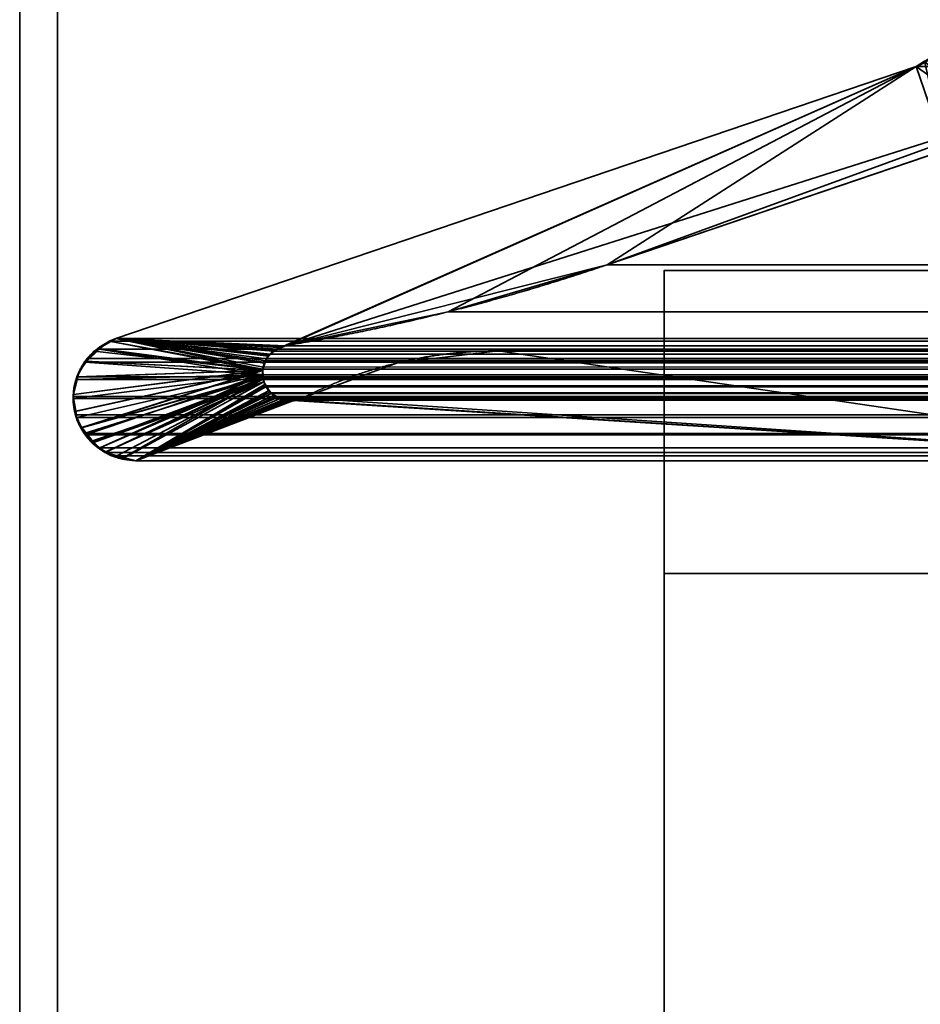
# Model space of a CAD drawing. Header units: millimetres. Extents: x -490 to 6690, y -115 to 132.
# Tile 82 of 256: x -313.25 to -307.31, y -4.84 to 1.65. Entities that reach past the tile are written whole.
import ezdxf

# ---------------------------------------------------------------- set-up
doc = ezdxf.new("R2010")
doc.units = ezdxf.units.MM
doc.layers.add('151', color=7, linetype='Continuous', true_color=0xffffff)

# ---------------------------------------------------------------- blocks, each defined once
blk = doc.blocks.new('UG_SURFACE_001')
at = {"layer": '151', "color": 252, "linetype": 'Continuous', "lineweight": 35}
for points in [[(490, -6.2, 2201.9999), (490, 113.2, 2201.9999), (-490, 113.2, 2201.9999), (-490, -6.2, 2201.9999)], [(-340, -6.2, 2052), (-340, 113.2, 2052), (340, 113.2, 2052), (340, -6.2, 2052)]]:
    blk.add_3dface(points, dxfattribs=at)
blk = doc.blocks.new('UG_SURFACE_022')
at = {"layer": '151', "color": 252, "linetype": 'Continuous', "lineweight": 35}
for points in [[(-309, -26, 2017), (309, -26, 2017), (309, 0, 2017), (-309, 0, 2017)], [(-309, -2), (-309, 0, 2), (309, 0, 2), (309, -2)], [(-309, 0, 2), (-309, 0, 2017), (309, 0, 2017), (309, 0, 2)], [(-309, 0, 2017), (-309, -9, 1140.4999), (-309, -14.6043, 1140.5953), (-309, -20.1, 1142)], [(-309, 0, 2), (-309, -14, 1035), (-309, -14, 1065.0001), (-309, -9, 1116.5)], [(-309, -9, 1116.5), (-309, -9, 1140.4999), (-309, 0, 2017), (-309, 0, 2)], [(-309, -20.1, 1142), (-309, -21.5, 1142), (-309, -26, 2017), (-309, 0, 2017)], [(-309, -21, 1035), (-309, 0, 2), (-309, -26)], [(-309, 0, 2), (-309, -21, 1035), (-309, -14, 1035)], [(-309, 0, 2), (-309, -2), (-309, -26)], [(-309, -26), (-309, -2), (309, -2), (309, -26)]]:
    blk.add_3dface(points, dxfattribs=at)
blk = doc.blocks.new('UG_SURFACE_041')
at = {"layer": '151', "color": 7, "linetype": 'Continuous', "lineweight": 35}
for points in [[(-313.25, -22, -8), (-313.25, 16, -8), (-313, 16, -8), (-313, -22, -8)], [(-313, -22, 2020), (-313, 16, 2020), (-313.25, 16, 2020.2501), (-313.25, -22, 2020.2501)], [(-313, 16, 2020), (-313, -22, 2020), (-313, -22, -8), (-313, 16, -8)]]:
    blk.add_3dface(points, dxfattribs=at)
blk = doc.blocks.new('UG_SURFACE_045')
at = {"layer": '151', "color": 14, "linetype": 'Continuous', "lineweight": 35}
for points in [[(317.3, -10, 2024.3001), (317.3, 19, 2024.3001), (-317.3, 19, 2024.3001), (-317.3, -10, 2024.3001)], [(313.25, 16.25, 2020.2501), (313.25, -22, 2020.2501), (-313.25, -22, 2020.2501), (-313.25, 16.25, 2020.2501)]]:
    blk.add_3dface(points, dxfattribs=at)
blk = doc.blocks.new('UG_SURFACE_046')
at = {"layer": '151', "color": 7, "linetype": 'Continuous', "lineweight": 35}
for points in [[(-313.25, 16, 2020.2501), (-313.25, -22, 2020.2501), (313.25, -22, 2020.2501), (313.25, 16, 2020.2501)], [(-313.25, -22, 2020.2501), (-313.25, 16, 2020.2501), (-313, 16, 2020), (-313, -22, 2020)], [(313, 16, 2020), (313, -22, 2020), (-313, -22, 2020), (-313, 16, 2020)]]:
    blk.add_3dface(points, dxfattribs=at)
blk = doc.blocks.new('UG_SURFACE_053')
at = {"layer": '151', "color": 46, "linetype": 'Continuous', "lineweight": 35}
for points in [[(-307.3378, 1.3457, -8), (-307.3378, 1.3457, 2014.3378), (-307.2832, 1.3795, 2014.2832)], [(-307.2832, 1.3795, 2014.2832), (-307.2843, 1.3777, -8), (-307.3378, 1.3457, -8)], [(-307.2832, 1.3795, 2014.2832), (-307.3378, 1.3457, 2014.3378), (-307.1501, 0.794, 2014.1501)], [(-306.8314, 0.9846, -8), (-307.3378, 1.3457, -8), (-307.2843, 1.3777, -8)], [(-307.3378, 1.3457, -8), (-312.6169, -0.45, -8), (-312.6169, -0.45, 2019.6168), (-307.3378, 1.3457, 2014.3378)], [(-312.6169, -0.45, -8), (-307.3378, 1.3457, -8), (-311.5695, -0.5259, -8)], [(-307.3378, 1.3457, 2014.3378), (-312.6169, -0.45, 2019.6168), (-311.4966, -0.4967, 2018.4968), (-310.4251, -0.273, 2017.4251)], [(-311.5177, -0.5051, -8), (-311.5695, -0.5259, -8), (-307.3378, 1.3457, -8)], [(-307.3378, 1.3457, -8), (-311.4966, -0.4967, -8), (-311.5177, -0.5051, -8)], [(-307.3378, 1.3457, -8), (-306.8314, 0.9846, -8), (-311.4966, -0.4967, -8)], [(-310.4251, -0.273, 2017.4251), (-309.3752, 0.0371, 2016.3753), (-307.3378, 1.3457, 2014.3378)], [(-309.3752, 0.0371, 2016.3753), (-307.1501, 0.794, 2014.1501), (-307.3378, 1.3457, 2014.3378)], [(-309.3752, 0.0371, -8), (-311.4966, -0.4967, -8), (-306.8314, 0.9846, -8), (-306.9144, 0.935, -8)], [(-306.9144, 0.935, -8), (-307.1501, 0.794, -8), (-309.3752, 0.0371, -8)], [(-309.3752, 0.0371, -8), (-307.1501, 0.794, -8), (-307.1501, 0.794, 2014.1501), (-309.3752, 0.0371, 2016.3753)], [(-311.4966, -0.4967, -8), (-309.3752, 0.0371, -8), (-309.3752, 0.0371, 2016.3753)], [(-309.3752, 0.0371, 2016.3753), (-310.4251, -0.273, 2017.4251), (-311.4966, -0.4967, -8)], [(-310.4251, -0.273, 2017.4251), (-311.4966, -0.4967, 2018.4968), (-311.4966, -0.4967, -8)], [(-312.7276, -0.5147, -8), (-312.6591, -0.467, 2019.659), (-312.6169, -0.45, 2019.6168)], [(-312.6169, -0.45, 2019.6168), (-312.6169, -0.45, -8), (-312.7276, -0.5147, -8)], [(-312.7276, -0.5147, -8), (-312.6169, -0.45, -8), (-311.6474, -0.6529, -8), (-311.6488, -0.6572, -8)], [(-312.6169, -0.45, 2019.6168), (-312.6591, -0.467, 2019.659), (-311.6492, -0.6609, 2018.6491), (-311.6474, -0.653, 2018.6474)], [(-312.6169, -0.45, -8), (-311.5695, -0.5259, -8), (-311.5697, -0.526, -8)], [(-311.5697, -0.526, -8), (-311.6075, -0.5659, -8), (-312.6169, -0.45, -8)], [(-311.6075, -0.5659, -8), (-311.6236, -0.5829, -8), (-312.6169, -0.45, -8)], [(-312.6169, -0.45, -8), (-311.6236, -0.5829, -8), (-311.6316, -0.6066, -8)], [(-311.6316, -0.6066, -8), (-311.6474, -0.6529, -8), (-312.6169, -0.45, -8)], [(-312.6169, -0.45, 2019.6168), (-311.5389, -0.5091, 2018.539), (-311.5188, -0.5032, 2018.5187)], [(-311.5188, -0.5032, 2018.5187), (-311.4966, -0.4967, 2018.4968), (-312.6169, -0.45, 2019.6168)], [(-312.6169, -0.45, 2019.6168), (-311.6063, -0.5588, 2018.6062), (-311.568, -0.5306, 2018.568)], [(-311.568, -0.5306, 2018.568), (-311.5389, -0.5091, 2018.539), (-312.6169, -0.45, 2019.6168)], [(-312.6169, -0.45, 2019.6168), (-311.6373, -0.6107, 2018.6374), (-311.6346, -0.6061, 2018.6346), (-311.6095, -0.5642, 2018.6095)], [(-311.6474, -0.653, 2018.6474), (-311.6373, -0.6107, 2018.6374), (-312.6169, -0.45, 2019.6168)], [(-311.6095, -0.5642, 2018.6095), (-311.6063, -0.5588, 2018.6062), (-312.6169, -0.45, 2019.6168)], [(-312.7266, -0.5196, 2019.7265), (-312.7276, -0.5147, -8), (-312.7595, -0.5334, -8)], [(-311.6488, -0.6572, -8), (-312.7595, -0.5334, -8), (-312.7276, -0.5147, -8)], [(-312.7276, -0.5147, -8), (-312.7266, -0.5196, 2019.7265), (-312.6591, -0.467, 2019.659)], [(-311.6492, -0.6609, 2018.6491), (-312.6591, -0.467, 2019.659), (-312.7266, -0.5196, 2019.7265)], [(-311.5697, -0.526, -8), (-311.5695, -0.5259, -8), (-311.5188, -0.5032, 2018.5187)], [(-311.5188, -0.5032, 2018.5187), (-311.5389, -0.5091, 2018.539), (-311.5697, -0.526, -8)], [(-311.5389, -0.5091, 2018.539), (-311.568, -0.5306, 2018.568), (-311.5697, -0.526, -8)], [(-311.5695, -0.5259, -8), (-311.5177, -0.5051, -8), (-311.5188, -0.5032, 2018.5187)], [(-311.4966, -0.4967, 2018.4968), (-311.5188, -0.5032, 2018.5187), (-311.5177, -0.5051, -8)], [(-311.5177, -0.5051, -8), (-311.4966, -0.4967, -8), (-311.4966, -0.4967, 2018.4968)], [(-311.6492, -0.6609, 2018.6491), (-312.7266, -0.5196, 2019.7265), (-312.8041, -0.58, 2019.8042), (-312.8142, -0.5979, 2019.8143)], [(-312.8096, -0.6006, -8), (-312.8142, -0.5979, 2019.8143), (-312.8041, -0.58, 2019.8042)], [(-312.8096, -0.6006, -8), (-312.8041, -0.58, 2019.8042), (-312.7266, -0.5196, 2019.7265)], [(-312.7266, -0.5196, 2019.7265), (-312.7595, -0.5334, -8), (-312.8096, -0.6006, -8)], [(-312.8096, -0.6006, -8), (-312.7595, -0.5334, -8), (-311.6488, -0.6572, -8)], [(-311.6095, -0.5642, 2018.6095), (-311.6346, -0.6061, 2018.6346), (-311.6316, -0.6066, -8)], [(-311.6316, -0.6066, -8), (-311.6236, -0.5829, -8), (-311.6095, -0.5642, 2018.6095)], [(-311.6236, -0.5829, -8), (-311.6075, -0.5659, -8), (-311.6095, -0.5642, 2018.6095)], [(-311.6063, -0.5588, 2018.6062), (-311.6095, -0.5642, 2018.6095), (-311.6075, -0.5659, -8)], [(-311.6075, -0.5659, -8), (-311.5697, -0.526, -8), (-311.568, -0.5306, 2018.568)], [(-311.568, -0.5306, 2018.568), (-311.6063, -0.5588, 2018.6062), (-311.6075, -0.5659, -8)], [(-305.1716, -1.2556, -8), (-311.3828, -0.841, -8), (-310.7576, -0.6093, -8), (-310.0955, -0.5306, -8)], [(-310.0955, -0.5306, 2017.0956), (-310.7576, -0.6093, 2017.7577), (-311.3828, -0.841, 2018.3828), (-305.1716, -1.2556, 2012.1715)], [(-310.7576, -0.6093, 2017.7577), (-310.0955, -0.5306, 2017.0956), (-310.0955, -0.5306, -8), (-310.7576, -0.6093, -8)], [(-310.0955, -0.5306, -8), (-305.1716, -0.5306, -8), (-305.1716, -1.2556, -8)], [(-305.1716, -1.2556, 2012.1715), (-305.1716, -0.5306, 2012.1715), (-310.0955, -0.5306, 2017.0956)], [(-310.0955, -0.5306, 2017.0956), (-305.1716, -0.5306, 2012.1715), (-305.1716, -0.5306, -8), (-310.0955, -0.5306, -8)], [(-312.8142, -0.5979, 2019.8143), (-312.873, -0.7016, 2019.8729), (-312.8731, -0.7021, 2019.8731), (-311.6492, -0.6609, 2018.6491)], [(-312.8582, -0.6659, -8), (-312.873, -0.7016, 2019.8729), (-312.8142, -0.5979, 2019.8143)], [(-311.6488, -0.6572, -8), (-312.8673, -0.7035, -8), (-312.8582, -0.6659, -8), (-312.8096, -0.6006, -8)], [(-312.8142, -0.5979, 2019.8143), (-312.8096, -0.6006, -8), (-312.8582, -0.6659, -8)], [(-311.6474, -0.6529, -8), (-311.6316, -0.6066, -8), (-311.6346, -0.6061, 2018.6346)], [(-311.6346, -0.6061, 2018.6346), (-311.6373, -0.6107, 2018.6374), (-311.6474, -0.6529, -8)], [(-311.6373, -0.6107, 2018.6374), (-311.6474, -0.653, 2018.6474), (-311.6474, -0.6529, -8)], [(-310.7576, -0.6093, -8), (-311.3828, -0.841, -8), (-311.3828, -0.841, 2018.3828), (-310.7576, -0.6093, 2017.7577)], [(-311.6492, -0.6609, 2018.6491), (-312.8949, -0.8179, 2019.8948), (-312.8973, -0.8307, 2019.8972), (-312.8851, -0.9297, 2019.8851)], [(-311.6488, -0.6572, -8), (-312.8802, -0.9291, -8), (-312.8971, -0.8265, -8), (-312.895, -0.8177, -8)], [(-311.6488, -0.6572, -8), (-312.895, -0.8177, -8), (-312.8673, -0.7035, -8)], [(-312.895, -0.8177, -8), (-312.8949, -0.8179, 2019.8948), (-312.8731, -0.7021, 2019.8731)], [(-312.8731, -0.7021, 2019.8731), (-312.8673, -0.7035, -8), (-312.895, -0.8177, -8)], [(-312.8731, -0.7021, 2019.8731), (-312.8949, -0.8179, 2019.8948), (-311.6492, -0.6609, 2018.6491)], [(-312.8851, -0.9297, 2019.8851), (-312.8822, -0.9531, 2019.8822), (-312.8428, -1.0375, 2019.8429), (-311.6492, -0.6609, 2018.6491)], [(-311.6488, -0.6572, -8), (-312.8401, -1.0369, -8), (-312.8702, -0.9895, -8), (-312.8802, -0.9291, -8)], [(-312.8673, -0.7035, -8), (-312.8731, -0.7021, 2019.8731), (-312.873, -0.7016, 2019.8729)], [(-312.873, -0.7016, 2019.8729), (-312.8582, -0.6659, -8), (-312.8673, -0.7035, -8)], [(-311.647, -0.703, 2018.647), (-311.6492, -0.6609, 2018.6491), (-312.8428, -1.0375, 2019.8429)], [(-311.647, -0.703, 2018.647), (-312.8428, -1.0375, 2019.8429), (-312.8252, -1.0754, 2019.8252)], [(-312.8401, -1.0369, -8), (-311.6488, -0.6572, -8), (-311.6441, -0.7027, -8)], [(-311.6441, -0.7027, -8), (-311.6407, -0.7353, -8), (-312.7816, -1.1289, -8), (-312.8401, -1.0369, -8)], [(-312.8252, -1.0754, 2019.8252), (-312.766, -1.1298, 2019.7661), (-311.6464, -0.7137, 2018.6465), (-311.647, -0.703, 2018.647)], [(-311.6464, -0.7137, 2018.6465), (-312.766, -1.1298, 2019.7661), (-312.6881, -1.2015, 2019.6881), (-312.6872, -1.2018, 2019.6872)], [(-312.6872, -1.2018, 2019.6872), (-312.5656, -1.2339, 2019.5656), (-311.6464, -0.7137, 2018.6465)], [(-311.6325, -0.7516, 2018.6324), (-311.6464, -0.7137, 2018.6465), (-312.5656, -1.2339, 2019.5656), (-312.4836, -1.2556, 2019.4836)], [(-311.6474, -0.653, 2018.6474), (-311.6492, -0.6609, 2018.6491), (-311.6441, -0.7027, -8)], [(-311.6492, -0.6609, 2018.6491), (-311.647, -0.703, 2018.647), (-311.6441, -0.7027, -8)], [(-311.6488, -0.6572, -8), (-311.6474, -0.6529, -8), (-311.6474, -0.653, 2018.6474)], [(-311.6441, -0.7027, -8), (-311.6488, -0.6572, -8), (-311.6474, -0.653, 2018.6474)], [(-311.6407, -0.7353, -8), (-311.6441, -0.7027, -8), (-311.647, -0.703, 2018.647)], [(-311.6407, -0.7353, -8), (-311.647, -0.703, 2018.647), (-311.6464, -0.7137, 2018.6465)], [(-311.6407, -0.7353, -8), (-311.6464, -0.7137, 2018.6465), (-311.6325, -0.7516, 2018.6324)], [(-312.7691, -1.1375, -8), (-312.7816, -1.1289, -8), (-311.6407, -0.7353, -8)], [(-312.6834, -1.1965, -8), (-312.7691, -1.1375, -8), (-311.6407, -0.7353, -8)], [(-312.5657, -1.2389, -8), (-312.6455, -1.2226, -8), (-312.6834, -1.1965, -8), (-311.6407, -0.7353, -8)], [(-312.4836, -1.2556, -8), (-312.5657, -1.2389, -8), (-311.6407, -0.7353, -8), (-311.6314, -0.7511, -8)], [(-311.6314, -0.7511, -8), (-311.6052, -0.7953, -8), (-311.6007, -0.8028, -8), (-312.4836, -1.2556, -8)], [(-312.4836, -1.2556, 2019.4836), (-311.6269, -0.7668, 2018.6269), (-311.6325, -0.7516, 2018.6324)], [(-311.6045, -0.7923, 2018.6045), (-311.6269, -0.7668, 2018.6269), (-312.4836, -1.2556, 2019.4836)], [(-311.6325, -0.7516, 2018.6324), (-311.6314, -0.7511, -8), (-311.6407, -0.7353, -8)], [(-311.6314, -0.7511, -8), (-311.6325, -0.7516, 2018.6324), (-311.6269, -0.7668, 2018.6269)], [(-311.6314, -0.7511, -8), (-311.6269, -0.7668, 2018.6269), (-311.6045, -0.7923, 2018.6045)], [(-311.6045, -0.7923, 2018.6045), (-311.6052, -0.7953, -8), (-311.6314, -0.7511, -8)], [(-312.8971, -0.8265, -8), (-312.8973, -0.8307, 2019.8972), (-312.8949, -0.8179, 2019.8948)], [(-312.8851, -0.9297, 2019.8851), (-312.8973, -0.8307, 2019.8972), (-312.8971, -0.8265, -8)], [(-312.8949, -0.8179, 2019.8948), (-312.895, -0.8177, -8), (-312.8971, -0.8265, -8)], [(-312.8971, -0.8265, -8), (-312.8802, -0.9291, -8), (-312.8851, -0.9297, 2019.8851)], [(-312.4836, -1.2556, 2019.4836), (-311.5753, -0.8255, 2018.5752), (-311.6045, -0.7923, 2018.6045)], [(-312.4836, -1.2556, -8), (-311.6007, -0.8028, -8), (-311.5596, -0.8312, -8)], [(-311.5611, -0.8308, 2018.5611), (-311.5753, -0.8255, 2018.5752), (-312.4836, -1.2556, 2019.4836)], [(-312.4836, -1.2556, 2019.4836), (-311.5092, -0.8506, 2018.5091), (-311.5611, -0.8308, 2018.5611)], [(-311.5596, -0.8312, -8), (-311.5361, -0.8475, -8), (-312.4836, -1.2556, -8)], [(-312.4836, -1.2556, 2019.4836), (-305.1716, -1.2556, 2012.1715), (-311.3828, -0.841, 2018.3828), (-311.4462, -0.8532, 2018.4462)], [(-311.6007, -0.8028, -8), (-311.6052, -0.7953, -8), (-311.6045, -0.7923, 2018.6045)], [(-311.6007, -0.8028, -8), (-311.6045, -0.7923, 2018.6045), (-311.5753, -0.8255, 2018.5752)], [(-311.6007, -0.8028, -8), (-311.5753, -0.8255, 2018.5752), (-311.5611, -0.8308, 2018.5611)], [(-311.5611, -0.8308, 2018.5611), (-311.5596, -0.8312, -8), (-311.6007, -0.8028, -8)], [(-311.5596, -0.8312, -8), (-311.5611, -0.8308, 2018.5611), (-311.5092, -0.8506, 2018.5091)], [(-311.5092, -0.8506, 2018.5091), (-311.5361, -0.8475, -8), (-311.5596, -0.8312, -8)], [(-311.4462, -0.8577, -8), (-311.3828, -0.841, -8), (-305.1716, -1.2556, -8)], [(-311.4462, -0.8577, -8), (-311.4462, -0.8532, 2018.4462), (-311.3828, -0.841, 2018.3828)], [(-311.3828, -0.841, 2018.3828), (-311.3828, -0.841, -8), (-311.4462, -0.8577, -8)], [(-312.4836, -1.2556, -8), (-311.5361, -0.8475, -8), (-311.5095, -0.8521, -8)], [(-312.4836, -1.2556, 2019.4836), (-311.4835, -0.8604, 2018.4834), (-311.5092, -0.8506, 2018.5091)], [(-311.5095, -0.8521, -8), (-311.4587, -0.861, -8), (-312.4836, -1.2556, -8)], [(-311.4462, -0.8532, 2018.4462), (-311.4835, -0.8604, 2018.4834), (-312.4836, -1.2556, 2019.4836)], [(-305.1716, -1.2556, -8), (-312.4836, -1.2556, -8), (-311.4587, -0.861, -8), (-311.4462, -0.8577, -8)], [(-311.5092, -0.8506, 2018.5091), (-311.5095, -0.8521, -8), (-311.5361, -0.8475, -8)], [(-311.5095, -0.8521, -8), (-311.5092, -0.8506, 2018.5091), (-311.4835, -0.8604, 2018.4834)], [(-311.5095, -0.8521, -8), (-311.4835, -0.8604, 2018.4834), (-311.4462, -0.8532, 2018.4462)], [(-311.4462, -0.8532, 2018.4462), (-311.4587, -0.861, -8), (-311.5095, -0.8521, -8)], [(-311.4462, -0.8532, 2018.4462), (-311.4462, -0.8577, -8), (-311.4587, -0.861, -8)], [(-312.8822, -0.9531, 2019.8822), (-312.8851, -0.9297, 2019.8851), (-312.8802, -0.9291, -8)], [(-312.8802, -0.9291, -8), (-312.8702, -0.9895, -8), (-312.8822, -0.9531, 2019.8822)], [(-312.8428, -1.0375, 2019.8429), (-312.8822, -0.9531, 2019.8822), (-312.8702, -0.9895, -8)], [(-312.8702, -0.9895, -8), (-312.8401, -1.0369, -8), (-312.8428, -1.0375, 2019.8429)], [(-312.8252, -1.0754, 2019.8252), (-312.8428, -1.0375, 2019.8429), (-312.8401, -1.0369, -8)], [(-312.8401, -1.0369, -8), (-312.7816, -1.1289, -8), (-312.766, -1.1298, 2019.7661)], [(-312.766, -1.1298, 2019.7661), (-312.8252, -1.0754, 2019.8252), (-312.8401, -1.0369, -8)], [(-312.7816, -1.1289, -8), (-312.7691, -1.1375, -8), (-312.766, -1.1298, 2019.7661)], [(-312.6881, -1.2015, 2019.6881), (-312.766, -1.1298, 2019.7661), (-312.7691, -1.1375, -8)], [(-312.7691, -1.1375, -8), (-312.6834, -1.1965, -8), (-312.6872, -1.2018, 2019.6872)], [(-312.6872, -1.2018, 2019.6872), (-312.6881, -1.2015, 2019.6881), (-312.7691, -1.1375, -8)], [(-312.6872, -1.2018, 2019.6872), (-312.6834, -1.1965, -8), (-312.6455, -1.2226, -8)], [(-312.5656, -1.2339, 2019.5656), (-312.6872, -1.2018, 2019.6872), (-312.6455, -1.2226, -8)], [(-312.6455, -1.2226, -8), (-312.5657, -1.2389, -8), (-312.5656, -1.2339, 2019.5656)], [(-312.4836, -1.2556, 2019.4836), (-312.5656, -1.2339, 2019.5656), (-312.5657, -1.2389, -8)], [(-312.5657, -1.2389, -8), (-312.4836, -1.2556, -8), (-312.4836, -1.2556, 2019.4836)], [(-305.1716, -1.2556, 2012.1715), (-312.4836, -1.2556, 2019.4836), (-312.4836, -1.2556, -8), (-305.1716, -1.2556, -8)]]:
    blk.add_3dface(points, dxfattribs=at)
blk = doc.blocks.new('UG_SURFACE_054')
at = {"layer": '151', "color": 46, "linetype": 'Continuous', "lineweight": 35}
for points in [[(307.2553, 1.3968, 2014.2553), (-307.2553, 1.3968, 2014.2553), (-307.3378, 1.3457, 2014.3378), (307.3378, 1.3457, 2014.3378)], [(-307.1501, 0.794, 2014.1501), (-307.3378, 1.3457, 2014.3378), (-307.2553, 1.3968, 2014.2553)], [(-307.3378, 1.3457, 2014.3378), (-312.6169, -0.45, 2019.6168), (312.6169, -0.45, 2019.6168), (307.3378, 1.3457, 2014.3378)], [(-310.4251, -0.273, 2017.4251), (-311.4966, -0.4967, 2018.4968), (-312.6169, -0.45, 2019.6168), (-307.3378, 1.3457, 2014.3378)], [(-307.3378, 1.3457, 2014.3378), (-309.3752, 0.0371, 2016.3753), (-310.4251, -0.273, 2017.4251)], [(-307.3378, 1.3457, 2014.3378), (-307.1501, 0.794, 2014.1501), (-309.3752, 0.0371, 2016.3753)], [(-309.3752, 0.0371, 2016.3753), (-307.1501, 0.794, 2014.1501), (307.1501, 0.794, 2014.1501), (309.3752, 0.0371, 2016.3753)], [(-310.4251, -0.273, 2017.4251), (309.3752, 0.0371, 2016.3753), (310.4251, -0.273, 2017.4251)], [(-310.4251, -0.273, 2017.4251), (-309.3752, 0.0371, 2016.3753), (309.3752, 0.0371, 2016.3753)], [(310.4251, -0.273, 2017.4251), (-311.4966, -0.4967, 2018.4968), (-310.4251, -0.273, 2017.4251)], [(310.4251, -0.273, 2017.4251), (311.4966, -0.4967, 2018.4968), (-311.4966, -0.4967, 2018.4968)], [(312.6591, -0.467, 2019.659), (312.6169, -0.45, 2019.6168), (-312.6169, -0.45, 2019.6168), (-312.6591, -0.467, 2019.659)], [(-312.6591, -0.467, 2019.659), (-312.6169, -0.45, 2019.6168), (-311.6454, -0.6371, 2018.6455), (-311.6465, -0.6503, 2018.6465)], [(-312.6169, -0.45, 2019.6168), (-311.4966, -0.4967, 2018.4968), (-311.5499, -0.5199, 2018.5499)], [(-312.6169, -0.45, 2019.6168), (-311.5783, -0.5322, 2018.5783), (-311.5956, -0.5516, 2018.5955)], [(-311.5499, -0.5199, 2018.5499), (-311.5783, -0.5322, 2018.5783), (-312.6169, -0.45, 2019.6168)], [(-312.6169, -0.45, 2019.6168), (-311.6241, -0.5838, 2018.6241), (-311.6292, -0.5965, 2018.6293)], [(-311.5956, -0.5516, 2018.5955), (-311.6241, -0.5838, 2018.6241), (-312.6169, -0.45, 2019.6168)], [(-311.6292, -0.5965, 2018.6293), (-311.6454, -0.6371, 2018.6455), (-312.6169, -0.45, 2019.6168)], [(-312.6591, -0.467, 2019.659), (-312.727, -0.5199, 2019.727), (312.727, -0.5199, 2019.727)], [(-312.727, -0.5199, 2019.727), (-312.6591, -0.467, 2019.659), (-311.6465, -0.6503, 2018.6465), (-311.6497, -0.6882, 2018.6496)], [(-312.6591, -0.467, 2019.659), (312.727, -0.5199, 2019.727), (312.6591, -0.467, 2019.659)], [(-311.5499, -0.5199, 2018.5499), (-311.4966, -0.4967, 2018.4968), (311.4966, -0.4967, 2018.4968)], [(311.4966, -0.4967, 2018.4968), (311.5389, -0.5091, 2018.539), (-311.5499, -0.5199, 2018.5499)], [(311.5389, -0.5091, 2018.539), (311.5501, -0.5173, 2018.5502), (-311.5499, -0.5199, 2018.5499)], [(-311.5499, -0.5199, 2018.5499), (311.5501, -0.5173, 2018.5502), (311.5962, -0.5514, 2018.5962)], [(-311.6497, -0.6882, 2018.6496), (-312.8183, -0.6051, 2019.8183), (-312.8041, -0.58, 2019.8042), (-312.727, -0.5199, 2019.727)], [(-312.8041, -0.58, 2019.8042), (-312.8183, -0.6051, 2019.8183), (312.8183, -0.6051, 2019.8183)], [(312.8041, -0.58, 2019.8042), (312.727, -0.5199, 2019.727), (-312.727, -0.5199, 2019.727), (-312.8041, -0.58, 2019.8042)], [(-312.8041, -0.58, 2019.8042), (312.8183, -0.6051, 2019.8183), (312.8041, -0.58, 2019.8042)], [(311.6291, -0.5971, 2018.6291), (-311.6292, -0.5965, 2018.6293), (-311.6241, -0.5838, 2018.6241)], [(-311.6241, -0.5838, 2018.6241), (-311.5956, -0.5516, 2018.5955), (311.5962, -0.5514, 2018.5962)], [(311.5962, -0.5514, 2018.5962), (311.6063, -0.5588, 2018.6062), (-311.6241, -0.5838, 2018.6241)], [(311.6063, -0.5588, 2018.6062), (311.6291, -0.5971, 2018.6291), (-311.6241, -0.5838, 2018.6241)], [(311.5962, -0.5514, 2018.5962), (-311.5956, -0.5516, 2018.5955), (-311.5783, -0.5322, 2018.5783)], [(311.5962, -0.5514, 2018.5962), (-311.5783, -0.5322, 2018.5783), (-311.5499, -0.5199, 2018.5499)], [(-305.1716, -1.2556, 2012.1715), (-311.3828, -0.841, 2018.3828), (-310.7576, -0.6093, 2017.7577), (-310.0955, -0.5306, 2017.0956)], [(310.7576, -0.6093, 2017.7577), (310.0955, -0.5306, 2017.0956), (-310.0955, -0.5306, 2017.0956), (-310.7576, -0.6093, 2017.7577)], [(-310.0955, -0.5306, 2017.0956), (-305.1716, -0.5306, 2012.1715), (-305.1716, -1.2556, 2012.1715)], [(310.0955, -0.5306, 2017.0956), (305.1716, -0.5306, 2012.1715), (-305.1716, -0.5306, 2012.1715), (-310.0955, -0.5306, 2017.0956)], [(-311.6497, -0.6882, 2018.6496), (-312.8761, -0.7183, 2019.876), (-312.873, -0.7016, 2019.8729), (-312.8183, -0.6051, 2019.8183)], [(312.873, -0.7016, 2019.8729), (312.8183, -0.6051, 2019.8183), (-312.8183, -0.6051, 2019.8183), (-312.873, -0.7016, 2019.8729)], [(311.6373, -0.6107, 2018.6374), (-311.6465, -0.6503, 2018.6465), (-311.6454, -0.6371, 2018.6455)], [(311.6373, -0.6107, 2018.6374), (311.6468, -0.6506, 2018.6467), (-311.6465, -0.6503, 2018.6465)], [(-311.6454, -0.6371, 2018.6455), (-311.6292, -0.5965, 2018.6293), (311.6291, -0.5971, 2018.6291)], [(311.6291, -0.5971, 2018.6291), (311.6373, -0.6107, 2018.6374), (-311.6454, -0.6371, 2018.6455)], [(-310.7576, -0.6093, 2017.7577), (-311.3828, -0.841, 2018.3828), (311.3828, -0.841, 2018.3828), (310.7576, -0.6093, 2017.7577)], [(-312.8956, -0.8445, 2019.8956), (-312.8973, -0.8307, 2019.8972), (-312.8761, -0.7183, 2019.876), (-311.6497, -0.6882, 2018.6496)], [(-312.8743, -0.9701, 2019.8743), (-312.8822, -0.9531, 2019.8822), (-312.8956, -0.8445, 2019.8956), (-311.6497, -0.6882, 2018.6496)], [(-312.873, -0.7016, 2019.8729), (-312.8761, -0.7183, 2019.876), (312.8761, -0.7183, 2019.876)], [(-311.6497, -0.6882, 2018.6496), (-312.816, -1.0838, 2019.8159), (-312.8252, -1.0754, 2019.8252), (-312.8743, -0.9701, 2019.8743)], [(-312.873, -0.7016, 2019.8729), (312.8761, -0.7183, 2019.876), (312.873, -0.7016, 2019.8729)], [(-312.7224, -1.1699, 2019.7225), (-312.816, -1.0838, 2019.8159), (-311.6497, -0.6882, 2018.6496)], [(-312.7224, -1.1699, 2019.7225), (-311.6497, -0.6882, 2018.6496), (-311.647, -0.7072, 2018.647)], [(-312.6881, -1.2015, 2019.6881), (-312.7224, -1.1699, 2019.7225), (-311.647, -0.7072, 2018.647)], [(-311.647, -0.7072, 2018.647), (-311.6455, -0.7182, 2018.6455), (-312.6092, -1.2224, 2019.6092), (-312.6881, -1.2015, 2019.6881)], [(-311.6497, -0.6882, 2018.6496), (-311.6465, -0.6503, 2018.6465), (311.6468, -0.6506, 2018.6467)], [(-311.647, -0.7072, 2018.647), (-311.6497, -0.6882, 2018.6496), (311.6468, -0.6506, 2018.6467)], [(311.6468, -0.6506, 2018.6467), (311.6492, -0.6609, 2018.6491), (-311.647, -0.7072, 2018.647)], [(311.6492, -0.6609, 2018.6491), (311.6468, -0.7073, 2018.6467), (-311.647, -0.7072, 2018.647)], [(-311.6455, -0.7182, 2018.6455), (-311.647, -0.7072, 2018.647), (311.6468, -0.7073, 2018.6467)], [(-311.6455, -0.7182, 2018.6455), (311.6468, -0.7073, 2018.6467), (311.6464, -0.7137, 2018.6465)], [(-311.6288, -0.7612, 2018.6288), (-311.6455, -0.7182, 2018.6455), (311.6464, -0.7137, 2018.6465)], [(311.6464, -0.7137, 2018.6465), (311.6289, -0.7613, 2018.6288), (-311.6288, -0.7612, 2018.6288)], [(312.8973, -0.8307, 2019.8972), (312.8761, -0.7183, 2019.876), (-312.8761, -0.7183, 2019.876), (-312.8973, -0.8307, 2019.8972)], [(-312.4836, -1.2556, 2019.4836), (-312.6092, -1.2224, 2019.6092), (-311.6455, -0.7182, 2018.6455), (-311.6288, -0.7612, 2018.6288)], [(-311.6288, -0.7612, 2018.6288), (-311.626, -0.7683, 2018.626), (-312.4836, -1.2556, 2019.4836)], [(-311.626, -0.7683, 2018.626), (-311.5952, -0.8073, 2018.5952), (-311.5912, -0.8123, 2018.5912), (-312.4836, -1.2556, 2019.4836)], [(-311.626, -0.7683, 2018.626), (-311.6288, -0.7612, 2018.6288), (311.6289, -0.7613, 2018.6288)], [(-311.626, -0.7683, 2018.626), (311.6289, -0.7613, 2018.6288), (311.6269, -0.7668, 2018.6269)], [(-311.626, -0.7683, 2018.626), (311.6269, -0.7668, 2018.6269), (311.5937, -0.8045, 2018.5938)], [(311.5937, -0.8045, 2018.5938), (-311.5952, -0.8073, 2018.5952), (-311.626, -0.7683, 2018.626)], [(-312.8973, -0.8307, 2019.8972), (312.8956, -0.8445, 2019.8956), (312.8973, -0.8307, 2019.8972)], [(-312.8973, -0.8307, 2019.8972), (-312.8956, -0.8445, 2019.8956), (312.8956, -0.8445, 2019.8956)], [(-312.4836, -1.2556, 2019.4836), (-311.5912, -0.8123, 2018.5912), (-311.5478, -0.8364, 2018.5478)], [(-311.5478, -0.8364, 2018.5478), (-311.5145, -0.8548, 2018.5144), (-312.4836, -1.2556, 2019.4836)], [(-311.5912, -0.8123, 2018.5912), (-311.5952, -0.8073, 2018.5952), (311.5937, -0.8045, 2018.5938)], [(-311.5912, -0.8123, 2018.5912), (311.5937, -0.8045, 2018.5938), (311.5753, -0.8255, 2018.5752)], [(-311.5912, -0.8123, 2018.5912), (311.5753, -0.8255, 2018.5752), (311.5481, -0.8358, 2018.548)], [(311.5481, -0.8358, 2018.548), (-311.5478, -0.8364, 2018.5478), (-311.5912, -0.8123, 2018.5912)], [(-311.5145, -0.8548, 2018.5144), (-311.5478, -0.8364, 2018.5478), (311.5481, -0.8358, 2018.548)], [(-311.4946, -0.8548, 2018.4946), (-311.5145, -0.8548, 2018.5144), (311.5481, -0.8358, 2018.548)], [(311.5481, -0.8358, 2018.548), (311.4941, -0.8564, 2018.4941), (-311.4946, -0.8548, 2018.4946)], [(-305.1716, -1.2556, 2012.1715), (-311.4189, -0.8549, 2018.419), (-311.3828, -0.841, 2018.3828)], [(-311.4189, -0.8549, 2018.419), (311.438, -0.8517, 2018.4381), (311.3828, -0.841, 2018.3828)], [(311.3828, -0.841, 2018.3828), (-311.3828, -0.841, 2018.3828), (-311.4189, -0.8549, 2018.419)], [(312.8956, -0.8445, 2019.8956), (-312.8956, -0.8445, 2019.8956), (-312.8822, -0.9531, 2019.8822)], [(312.8822, -0.9531, 2019.8822), (312.8956, -0.8445, 2019.8956), (-312.8822, -0.9531, 2019.8822)], [(-312.4836, -1.2556, 2019.4836), (-311.4946, -0.8548, 2018.4946), (-311.4373, -0.8549, 2018.4374)], [(-312.4836, -1.2556, 2019.4836), (-311.5145, -0.8548, 2018.5144), (-311.4946, -0.8548, 2018.4946)], [(-311.4373, -0.8549, 2018.4374), (-311.4189, -0.8549, 2018.419), (-305.1716, -1.2556, 2012.1715), (-312.4836, -1.2556, 2019.4836)], [(-311.4373, -0.8549, 2018.4374), (-311.4946, -0.8548, 2018.4946), (311.4941, -0.8564, 2018.4941)], [(311.4835, -0.8604, 2018.4834), (311.438, -0.8517, 2018.4381), (-311.4373, -0.8549, 2018.4374)], [(-311.4189, -0.8549, 2018.419), (-311.4373, -0.8549, 2018.4374), (311.438, -0.8517, 2018.4381)], [(311.4941, -0.8564, 2018.4941), (311.4835, -0.8604, 2018.4834), (-311.4373, -0.8549, 2018.4374)], [(-312.8822, -0.9531, 2019.8822), (-312.8743, -0.9701, 2019.8743), (312.8743, -0.9701, 2019.8743), (312.8822, -0.9531, 2019.8822)], [(312.8252, -1.0754, 2019.8252), (-312.8743, -0.9701, 2019.8743), (-312.8252, -1.0754, 2019.8252)], [(312.8252, -1.0754, 2019.8252), (312.8743, -0.9701, 2019.8743), (-312.8743, -0.9701, 2019.8743)], [(-312.8252, -1.0754, 2019.8252), (-312.816, -1.0838, 2019.8159), (312.816, -1.0838, 2019.8159), (312.8252, -1.0754, 2019.8252)], [(312.816, -1.0838, 2019.8159), (-312.816, -1.0838, 2019.8159), (-312.7224, -1.1699, 2019.7225), (312.7224, -1.1699, 2019.7225)], [(312.7224, -1.1699, 2019.7225), (-312.7224, -1.1699, 2019.7225), (-312.6881, -1.2015, 2019.6881)], [(312.6881, -1.2015, 2019.6881), (312.7224, -1.1699, 2019.7225), (-312.6881, -1.2015, 2019.6881)], [(-312.6881, -1.2015, 2019.6881), (-312.6092, -1.2224, 2019.6092), (312.6092, -1.2224, 2019.6092), (312.6881, -1.2015, 2019.6881)], [(312.6092, -1.2224, 2019.6092), (-312.6092, -1.2224, 2019.6092), (-312.4836, -1.2556, 2019.4836), (312.4836, -1.2556, 2019.4836)], [(305.1716, -1.2556, 2012.1715), (312.4836, -1.2556, 2019.4836), (-312.4836, -1.2556, 2019.4836), (-305.1716, -1.2556, 2012.1715)]]:
    blk.add_3dface(points, dxfattribs=at)
blk = doc.blocks.new('UG_SURFACE_072')
at = {"layer": '151', "color": 254, "linetype": 'Continuous', "lineweight": 35}
for points in [[(323.25, 111.75, 2030.2501), (-323.25, 111.75, 2030.2501), (-323.25, -10, 2030.2501), (323.25, -10, 2030.2501)], [(317.5, 21, 2024.4999), (317.5, -8, 2024.4999), (-317.5, -8, 2024.4999), (-317.5, 21, 2024.4999)]]:
    blk.add_3dface(points, dxfattribs=at)

msp = doc.modelspace()

# ---------------------------------------------------------------- linework, layer by layer
at = {"layer": '151', "color": 253, "linetype": 'Continuous', "lineweight": -3}
for p, q in [((-313.25, 16.25, -8), (-313.25, -22, -8)), ((-313.25, 16.25, 2020.25), (-313.25, -22, 2020.25)), ((-313.25, 16.25, 2020.25), (-313.25, -22, 2020.25)), ((-313.25, 16, 2020.25), (-313.25, -22, 2020.25)), ((-313.25, 16, -8), (-313.25, -22, -8)), ((-313.25, 16, 2020.25), (-313.25, -22, 2020.25)), ((-313, 16, 2020), (-313, -22, 2020)), ((-313, 16, 2020), (-313, -22, 2020)), ((-313, 16, -8), (-313, -22, -8)), ((-307.3378, 1.3457, 2014.3378), (-312.6169, -0.45, 2019.6169)), ((-307.3378, 1.3457, -8), (-312.6169, -0.45, -8)), ((-307.3378, 1.3457, 2014.3378), (-312.6169, -0.45, 2019.6169)), ((307.3378, 1.3457, 2014.3378), (-307.3378, 1.3457, 2014.3378)), ((-307.3378, 1.3457, 2014.3378), (-307.3378, 1.3457, -8)), ((-307.1501, 0.794, 2014.1501), (-309.3752, 0.0371, 2016.3752)), ((-309.3752, 0.0371, -8), (-307.1501, 0.794, -8)), ((-307.1501, 0.794, 2014.1501), (-309.3752, 0.0371, 2016.3752)), ((-309.3752, 0.0371, 2016.3752), (309.3752, 0.0371, 2016.3752)), ((-309.3752, 0.0371, -8), (-309.3752, 0.0371, 2016.3752)), ((-309, 0, 2017), (-309, -26, 2017)), ((-309, 0, 2017), (309, 0, 2017)), ((-309, 0, 2), (309, 0, 2)), ((-309, 0, 2017), (-309, 0, 2)), ((-309, 0, 2), (-309, -2)), ((312.6169, -0.45, 2019.6169), (-312.6169, -0.45, 2019.6169)), ((-312.6169, -0.45, 2019.6169), (-312.6169, -0.45, -8)), ((-311.4966, -0.4967, -8), (-311.4966, -0.4967, 2018.4966)), ((-311.4966, -0.4967, 2018.4966), (311.4966, -0.4967, 2018.4966)), ((-310.0956, -0.5306, 2017.0956), (310.0956, -0.5306, 2017.0956)), ((-310.0956, -0.5306, 2017.0956), (-305.1716, -0.5306, 2012.1716)), ((-310.0956, -0.5306, -8), (-310.0956, -0.5306, 2017.0956)), ((-305.1716, -0.5306, -8), (-310.0956, -0.5306, -8)), ((-305.1716, -0.5306, 2012.1716), (-310.0956, -0.5306, 2017.0956)), ((-311.3828, -0.841, -8), (-311.3828, -0.841, 2018.3828)), ((-311.3828, -0.841, 2018.3828), (311.3828, -0.841, 2018.3828)), ((-312.4836, -1.2556, 2019.4836), (-312.4836, -1.2556, -8)), ((-305.1716, -1.2556, 2012.1716), (-312.4836, -1.2556, 2019.4836)), ((-312.4836, -1.2556, 2019.4836), (-305.1716, -1.2556, 2012.1716)), ((-312.4836, -1.2556, -8), (-305.1716, -1.2556, -8)), ((312.4836, -1.2556, 2019.4836), (-312.4836, -1.2556, 2019.4836)), ((-309, -2), (309, -2)), ((-309, -2), (-309, -26))]:
    msp.add_line(p, q, dxfattribs=at)
for centre, radius, start, end in [((-307.4353, 1.6325, -8), 0.3029, 288.78574, 74.00015), ((-311.4665, -0.6777, -8), 0.1835, 99.46162, 297.12051)]:
    msp.add_arc(centre, radius, start, end, dxfattribs=at)
at = {"layer": '151', "color": 253, "linetype": 'Continuous', "lineweight": -3, "extrusion": (0, 0, -1)}
for centre, radius, start, end in [((313.7088, 12.7773, 8), 13.4571, 251.21426, 260.53838), ((312.4836, -0.8418, 8), 0.4138, 270, 71.21426), ((310.0956, -3.3543, 8), 2.8238, 62.87949, 90)]:
    msp.add_arc(centre, radius, start, end, dxfattribs=at)
at = {"layer": '151', "color": 253, "linetype": 'Continuous', "lineweight": -3}
for points, weights, knots in [([(-307.3378, 1.3457, 2014.3378), (-307.2529, 1.3746, 2014.2529), (-307.164, 1.4431, 2014.164), (-307.1303, 1.5502, 2014.1303), (-307.1347, 1.7295, 2014.1347), (-307.1736, 1.8348, 2014.1736), (-307.2656, 1.899, 2014.2656), (-307.3518, 1.9237, 2014.3518)], [1, 1, 0.974881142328, 1, 1, 0.974881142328, 1, 1], [0, 0, 0, 0, 0, 0.5, 0.5, 0.5, 1, 1, 1, 1, 1]), ([(-307.3378, 1.3457, 2014.3378), (-307.2529, 1.3746, 2014.2529), (-307.164, 1.4431, 2014.164), (-307.1303, 1.5502, 2014.1303), (-307.1347, 1.7295, 2014.1347), (-307.1736, 1.8348, 2014.1736), (-307.2656, 1.899, 2014.2656), (-307.3518, 1.9237, 2014.3518)], [1, 1, 0.974881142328, 1, 1, 0.974881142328, 1, 1], [0, 0, 0, 0, 0, 0.5, 0.5, 0.5, 1, 1, 1, 1, 1]), ([(-312.4836, -1.2556, 2019.4836), (-312.6175, -1.2556, 2019.6175), (-312.7837, -1.1956, 2019.7837), (-312.87, -1.0414, 2019.87), (-312.9137, -0.7773, 2019.9137), (-312.8817, -0.6034, 2019.8817), (-312.7436, -0.4931, 2019.7436), (-312.6169, -0.45, 2019.6169)], [1, 1, 0.96243638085, 1, 1, 0.96243638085, 1, 1], [0, 0, 0, 0, 0, 0.5, 0.5, 0.5, 1, 1, 1, 1, 1]), ([(-312.4836, -1.2556, 2019.4836), (-312.6175, -1.2556, 2019.6175), (-312.7837, -1.1956, 2019.7837), (-312.87, -1.0414, 2019.87), (-312.9137, -0.7773, 2019.9137), (-312.8817, -0.6034, 2019.8817), (-312.7436, -0.4931, 2019.7436), (-312.6169, -0.45, 2019.6169)], [1, 1, 0.96243638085, 1, 1, 0.96243638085, 1, 1], [0, 0, 0, 0, 0, 0.5, 0.5, 0.5, 1, 1, 1, 1, 1]), ([(-311.3828, -0.841, 2018.3828), (-311.4272, -0.8638, 2018.4272), (-311.4864, -0.8734, 2018.4864), (-311.5425, -0.852, 2018.5425), (-311.6203, -0.7895, 2018.6203), (-311.6533, -0.7394, 2018.6533), (-311.6566, -0.6796, 2018.6566), (-311.6314, -0.583, 2018.6314), (-311.5991, -0.5324, 2018.5991), (-311.5459, -0.5049, 2018.5459), (-311.4966, -0.4967, 2018.4966)], [1, 1, 0.982764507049, 1, 1, 0.982764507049, 1, 1, 0.982764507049, 1, 1], [0, 0, 0, 0, 0, 0.333333, 0.333333, 0.333333, 0.666667, 0.666667, 0.666667, 1, 1, 1, 1, 1]), ([(-311.4966, -0.4967, 2018.4966), (-311.5459, -0.5049, 2018.5459), (-311.5991, -0.5324, 2018.5991), (-311.6314, -0.583, 2018.6314), (-311.6566, -0.6796, 2018.6566), (-311.6533, -0.7394, 2018.6533), (-311.6203, -0.7895, 2018.6203), (-311.5425, -0.852, 2018.5425), (-311.4864, -0.8734, 2018.4864), (-311.4272, -0.8638, 2018.4272), (-311.3828, -0.841, 2018.3828)], [1, 1, 0.982764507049, 1, 1, 0.982764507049, 1, 1, 0.982764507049, 1, 1], [0, 0, 0, 0, 0, 0.333333, 0.333333, 0.333333, 0.666667, 0.666667, 0.666667, 1, 1, 1, 1, 1])]:
    msp.add_rational_spline(points, weights, degree=4, knots=knots, dxfattribs=at)
for points, weights in [([(-311.4966, -0.4967, 2018.4966), (-310.9563, -0.4066, 2017.9563), (-310.4214, -0.2874, 2017.4214), (-309.8938, -0.1393, 2016.8938), (-309.3752, 0.0371, 2016.3752)], [1, 0.998345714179, 0.997794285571, 0.998345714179, 1]), ([(-309.3752, 0.0371, 2016.3752), (-309.8938, -0.1393, 2016.8938), (-310.4214, -0.2874, 2017.4214), (-310.9563, -0.4066, 2017.9563), (-311.4966, -0.4967, 2018.4966)], [1, 0.998345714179, 0.997794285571, 0.998345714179, 1]), ([(-310.0956, -0.5306, 2017.0956), (-310.4313, -0.5306, 2017.4313), (-310.7639, -0.5833, 2017.7639), (-311.084, -0.688, 2018.084), (-311.3828, -0.841, 2018.3828)], [1, 0.986061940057, 0.981415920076, 0.986061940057, 1]), ([(-311.3828, -0.841, 2018.3828), (-311.084, -0.688, 2018.084), (-310.7639, -0.5833, 2017.7639), (-310.4313, -0.5306, 2017.4313), (-310.0956, -0.5306, 2017.0956)], [1, 0.986061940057, 0.981415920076, 0.986061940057, 1])]:
    msp.add_rational_spline(points, weights, degree=4, dxfattribs=at)

# ---------------------------------------------------------------- block references
for name in ['UG_SURFACE_001', 'UG_SURFACE_072', 'UG_SURFACE_045', 'UG_SURFACE_041', 'UG_SURFACE_046', 'UG_SURFACE_053', 'UG_SURFACE_054', 'UG_SURFACE_022']:
    msp.add_blockref(name, (0, 0), dxfattribs=at)

doc.saveas('drawing.dxf')
